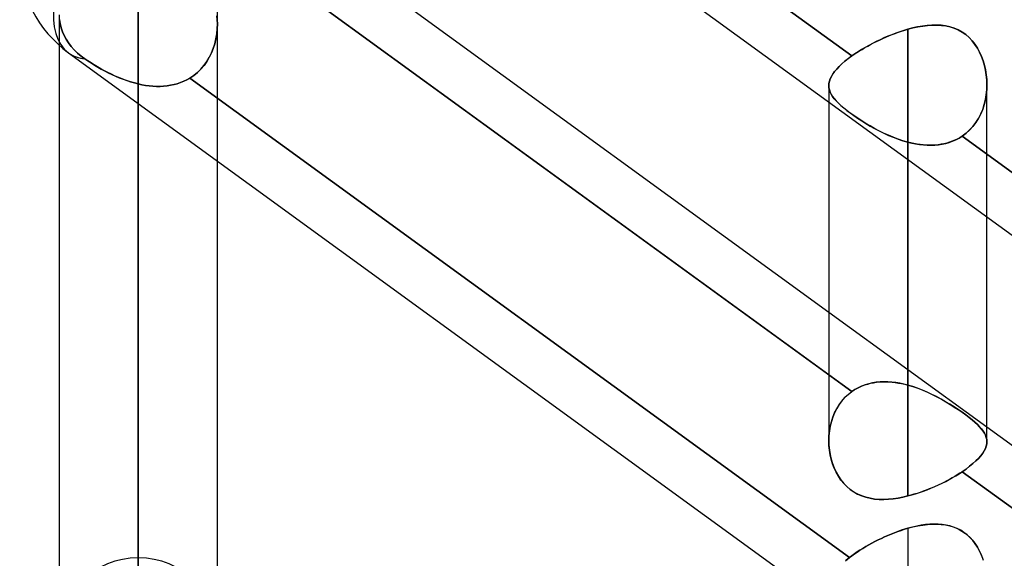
# Model space of a CAD drawing. Header units: millimetres. Extents: x -123 to 100, y -288 to 288.
# Tile 7 of 77: x -55 to -41, y -172 to -164. Entities that reach past the tile are written whole.
import ezdxf

# ---------------------------------------------------------------- set-up
doc = ezdxf.new("R2010")
doc.units = ezdxf.units.MM
doc.layers.add('MAIN-1', color=7, linetype='Continuous')
doc.layers.add('MAIN-2', color=7, linetype='Continuous')

msp = doc.modelspace()

# ---------------------------------------------------------------- linework, layer by layer
at = {"layer": 'MAIN-1'}
for p, q in [((-54.301, -157.582), (-32.301, -173.562)), ((-51.915, -162.317), (-43.435, -168.476)), ((-43.435, -169.373), (-52.53, -162.767)), ((-54.435, -164.665), (-54.435, -226)), ((-54.301, -164.773), (-32.301, -180.754)), ((-53.305, -165.497), (-53.305, -227.13)), ((-43.435, -165.475), (-43.435, -170.313)), ((-52.175, -226), (-52.175, -166.318)), ((-42.305, -166.296), (-42.305, -171.104)), ((-41.175, -170.327), (-41.175, -167.117)), ((-41.175, -170.118), (-32.435, -176.467)), ((-43.433, -170.382), (-43.435, -170.314)), ((-43.426, -170.448), (-43.433, -170.382)), ((-41.196, -170.424), (-41.213, -170.458)), ((-41.184, -170.391), (-41.196, -170.424)), ((-41.177, -170.358), (-41.184, -170.391)), ((-41.175, -170.326), (-41.177, -170.358)), ((-43.415, -170.515), (-43.426, -170.448)), ((-43.4, -170.58), (-43.415, -170.515)), ((-41.295, -170.566), (-41.332, -170.603)), ((-41.263, -170.529), (-41.295, -170.566)), ((-41.235, -170.493), (-41.263, -170.529)), ((-41.213, -170.458), (-41.235, -170.493)), ((-43.381, -170.643), (-43.4, -170.58)), ((-43.357, -170.705), (-43.381, -170.643)), ((-43.33, -170.765), (-43.357, -170.705)), ((-41.422, -170.68), (-41.473, -170.719)), ((-41.375, -170.641), (-41.422, -170.68)), ((-41.332, -170.603), (-41.375, -170.641)), ((-43.297, -170.822), (-43.33, -170.765)), ((-43.261, -170.876), (-43.297, -170.822)), ((-41.673, -170.846), (-41.711, -170.867)), ((-41.635, -170.824), (-41.673, -170.846)), ((-41.599, -170.802), (-41.635, -170.824)), ((-41.563, -170.78), (-41.599, -170.802)), ((-41.529, -170.757), (-41.563, -170.78)), ((-41.473, -170.719), (-41.529, -170.757)), ((-32.435, -177.363), (-41.529, -170.757)), ((-43.221, -170.925), (-43.261, -170.876)), ((-43.176, -170.97), (-43.221, -170.925)), ((-43.129, -171.011), (-43.176, -170.97)), ((-41.957, -170.986), (-42, -171.004)), ((-41.915, -170.967), (-41.957, -170.986)), ((-41.873, -170.948), (-41.915, -170.967)), ((-41.831, -170.929), (-41.873, -170.948)), ((-41.79, -170.909), (-41.831, -170.929)), ((-41.75, -170.888), (-41.79, -170.909)), ((-41.711, -170.867), (-41.75, -170.888)), ((-43.077, -171.047), (-43.129, -171.011)), ((-43.022, -171.077), (-43.077, -171.047)), ((-42.965, -171.102), (-43.022, -171.077)), ((-42.906, -171.122), (-42.965, -171.102)), ((-42.845, -171.137), (-42.906, -171.122)), ((-42.376, -171.121), (-42.446, -171.134)), ((-42.305, -171.104), (-42.376, -171.121)), ((-42.261, -171.093), (-42.305, -171.104)), ((-42.218, -171.08), (-42.261, -171.093)), ((-42.174, -171.067), (-42.218, -171.08)), ((-42.13, -171.052), (-42.174, -171.067)), ((-42.087, -171.037), (-42.13, -171.052)), ((-42.043, -171.021), (-42.087, -171.037)), ((-42, -171.004), (-42.043, -171.021)), ((-42.782, -171.147), (-42.845, -171.137)), ((-42.718, -171.152), (-42.782, -171.147)), ((-42.652, -171.154), (-42.718, -171.152)), ((-42.584, -171.151), (-42.652, -171.154)), ((-42.516, -171.144), (-42.584, -171.151)), ((-42.446, -171.134), (-42.516, -171.144))]:
    msp.add_line(p, q, dxfattribs=at)
msp.add_arc((-53.305, -163.402), 1.695, 179.9998, 234.0063, dxfattribs=at)
msp.add_ellipse((-53.305, -163.402), major_axis=(0.996, 1.371), ratio=0.506681, start_param=1.673818, end_param=3.14159, dxfattribs=at)
at = {"layer": 'MAIN-2'}
for p, q in [((-53.305, -126.312), (-53.305, -171.986)), ((-53.305, -174.246), (-53.305, -127.911)), ((-53.305, -138.786), (-53.305, -189.614)), ((-53.305, -191.874), (-53.305, -140.385)), ((-53.305, -151.258), (-53.305, -207.242)), ((-53.305, -209.502), (-53.305, -152.857)), ((-52.53, -157.972), (-43.105, -164.818)), ((-43.105, -164.818), (-52.53, -157.972)), ((-52.175, -164.361), (-52.175, -162.336)), ((-52.53, -162.767), (-43.105, -169.612)), ((-53.305, -163.729), (-53.305, -224.87)), ((-54.435, -164.232), (-54.435, -164.665)), ((-54.431, -164.297), (-54.423, -164.356)), ((-54.423, -164.356), (-54.431, -164.297)), ((-54.423, -164.356), (-54.408, -164.415)), ((-54.408, -164.415), (-54.423, -164.356)), ((-52.177, -164.302), (-52.181, -164.243)), ((-52.181, -164.243), (-52.177, -164.302)), ((-52.175, -164.361), (-52.177, -164.302)), ((-52.177, -164.302), (-52.175, -164.361)), ((-52.177, -164.432), (-52.175, -164.361)), ((-52.175, -164.361), (-52.177, -164.432)), ((-52.175, -166.318), (-52.175, -164.361)), ((-54.408, -164.415), (-54.388, -164.472)), ((-54.388, -164.472), (-54.408, -164.415)), ((-54.388, -164.472), (-54.364, -164.527)), ((-54.364, -164.527), (-54.388, -164.472)), ((-52.196, -164.573), (-52.184, -164.503)), ((-52.184, -164.503), (-52.196, -164.573)), ((-52.184, -164.503), (-52.177, -164.432)), ((-52.177, -164.432), (-52.184, -164.503)), ((-42.534, -164.514), (-42.59, -164.537)), ((-42.576, -164.531), (-42.531, -164.513)), ((-42.477, -164.492), (-42.534, -164.514)), ((-42.531, -164.513), (-42.486, -164.495)), ((-42.486, -164.495), (-42.441, -164.479)), ((-42.419, -164.472), (-42.477, -164.492)), ((-42.441, -164.479), (-42.396, -164.464)), ((-42.362, -164.453), (-42.419, -164.472)), ((-42.396, -164.464), (-42.35, -164.45)), ((-42.305, -164.436), (-42.362, -164.453)), ((-42.35, -164.45), (-42.305, -164.436)), ((-42.235, -164.418), (-42.305, -164.436)), ((-42.305, -164.436), (-42.233, -164.418)), ((-42.305, -169.52), (-42.305, -164.436)), ((-42.305, -164.436), (-42.305, -169.52)), ((-42.166, -164.403), (-42.235, -164.418)), ((-42.233, -164.418), (-42.163, -164.402)), ((-42.097, -164.391), (-42.166, -164.403)), ((-42.163, -164.402), (-42.093, -164.39)), ((-42.029, -164.382), (-42.097, -164.391)), ((-42.093, -164.39), (-42.024, -164.382)), ((-41.961, -164.377), (-42.029, -164.382)), ((-42.024, -164.382), (-41.956, -164.377)), ((-41.895, -164.377), (-41.961, -164.377)), ((-41.956, -164.377), (-41.89, -164.377)), ((-41.83, -164.38), (-41.895, -164.377)), ((-41.89, -164.377), (-41.826, -164.381)), ((-41.766, -164.389), (-41.83, -164.38)), ((-41.826, -164.381), (-41.763, -164.389)), ((-41.704, -164.402), (-41.766, -164.389)), ((-41.763, -164.389), (-41.702, -164.403)), ((-41.644, -164.421), (-41.704, -164.402)), ((-41.702, -164.403), (-41.642, -164.422)), ((-41.586, -164.446), (-41.644, -164.421)), ((-41.642, -164.422), (-41.585, -164.446)), ((-41.53, -164.477), (-41.586, -164.446)), ((-41.585, -164.446), (-41.53, -164.477)), ((-41.479, -164.513), (-41.53, -164.477)), ((-41.53, -164.477), (-41.479, -164.513)), ((-41.431, -164.554), (-41.479, -164.513)), ((-41.479, -164.513), (-41.431, -164.554)), ((-54.364, -164.527), (-54.336, -164.579)), ((-54.336, -164.579), (-54.364, -164.527)), ((-54.336, -164.579), (-54.303, -164.63)), ((-54.303, -164.63), (-54.336, -164.579)), ((-54.303, -164.63), (-54.264, -164.682)), ((-54.264, -164.682), (-54.303, -164.63)), ((-52.233, -164.71), (-52.212, -164.642)), ((-52.212, -164.642), (-52.233, -164.709)), ((-52.212, -164.642), (-52.196, -164.573)), ((-52.196, -164.573), (-52.212, -164.642)), ((-42.879, -164.676), (-42.837, -164.654)), ((-42.811, -164.64), (-42.864, -164.668)), ((-42.837, -164.654), (-42.795, -164.632)), ((-42.757, -164.613), (-42.811, -164.64)), ((-42.795, -164.632), (-42.753, -164.61)), ((-42.703, -164.586), (-42.757, -164.613)), ((-42.753, -164.61), (-42.709, -164.59)), ((-42.709, -164.59), (-42.665, -164.569)), ((-42.647, -164.561), (-42.703, -164.586)), ((-42.665, -164.569), (-42.621, -164.55)), ((-42.59, -164.537), (-42.647, -164.561)), ((-42.621, -164.55), (-42.576, -164.531)), ((-41.387, -164.601), (-41.431, -164.554)), ((-41.431, -164.554), (-41.388, -164.6)), ((-41.388, -164.6), (-41.347, -164.651)), ((-41.346, -164.652), (-41.387, -164.601)), ((-41.347, -164.651), (-41.311, -164.705)), ((-41.31, -164.707), (-41.346, -164.652)), ((-54.264, -164.682), (-54.22, -164.731)), ((-54.22, -164.731), (-54.264, -164.682)), ((-54.22, -164.731), (-54.172, -164.778)), ((-54.172, -164.778), (-54.22, -164.731)), ((-54.172, -164.778), (-54.121, -164.82)), ((-54.121, -164.82), (-54.172, -164.778)), ((-52.29, -164.838), (-52.259, -164.775)), ((-52.259, -164.775), (-52.29, -164.837)), ((-52.233, -164.709), (-52.259, -164.775)), ((-52.259, -164.775), (-52.233, -164.71)), ((-43.061, -164.787), (-43.105, -164.818)), ((-43.105, -164.818), (-43.071, -164.794)), ((-43.071, -164.794), (-43.035, -164.77)), ((-43.014, -164.757), (-43.061, -164.787)), ((-43.035, -164.77), (-42.997, -164.746)), ((-42.966, -164.727), (-43.014, -164.757)), ((-42.997, -164.746), (-42.959, -164.723)), ((-42.916, -164.697), (-42.966, -164.727)), ((-42.959, -164.723), (-42.919, -164.699)), ((-42.919, -164.699), (-42.879, -164.676)), ((-42.864, -164.668), (-42.916, -164.697)), ((-41.311, -164.705), (-41.28, -164.763)), ((-41.279, -164.765), (-41.31, -164.707)), ((-41.28, -164.763), (-41.252, -164.824)), ((-41.251, -164.826), (-41.279, -164.765)), ((-54.121, -164.82), (-54.068, -164.859)), ((-54.068, -164.859), (-54.121, -164.82)), ((-54.025, -164.889), (-54.068, -164.859)), ((-54.068, -164.859), (-54.025, -164.889)), ((-53.98, -164.918), (-54.025, -164.889)), ((-54.025, -164.889), (-53.979, -164.918)), ((-53.934, -164.946), (-53.98, -164.918)), ((-53.979, -164.918), (-53.933, -164.947)), ((-52.366, -164.954), (-52.325, -164.898)), ((-52.325, -164.897), (-52.365, -164.953)), ((-52.29, -164.837), (-52.325, -164.897)), ((-52.325, -164.898), (-52.29, -164.838)), ((-43.288, -164.969), (-43.248, -164.931)), ((-43.247, -164.931), (-43.287, -164.968)), ((-43.248, -164.931), (-43.204, -164.894)), ((-43.204, -164.893), (-43.247, -164.931)), ((-43.156, -164.856), (-43.204, -164.893)), ((-43.204, -164.894), (-43.157, -164.856)), ((-43.157, -164.856), (-43.105, -164.818)), ((-43.105, -164.818), (-43.156, -164.856)), ((-41.252, -164.824), (-41.229, -164.887)), ((-41.228, -164.889), (-41.251, -164.826)), ((-41.229, -164.887), (-41.21, -164.952)), ((-41.209, -164.954), (-41.228, -164.889)), ((-53.887, -164.975), (-53.934, -164.946)), ((-53.933, -164.947), (-53.885, -164.976)), ((-53.839, -165.002), (-53.887, -164.975)), ((-53.885, -164.976), (-53.836, -165.004)), ((-53.789, -165.029), (-53.839, -165.002)), ((-53.836, -165.004), (-53.786, -165.031)), ((-53.738, -165.055), (-53.789, -165.029)), ((-53.786, -165.031), (-53.734, -165.057)), ((-53.687, -165.08), (-53.738, -165.055)), ((-53.734, -165.057), (-53.682, -165.083)), ((-52.459, -165.053), (-52.512, -165.097)), ((-52.512, -165.097), (-52.459, -165.054)), ((-52.459, -165.054), (-52.41, -165.006)), ((-52.41, -165.006), (-52.459, -165.053)), ((-52.365, -164.953), (-52.41, -165.006)), ((-52.41, -165.006), (-52.366, -164.954)), ((-43.377, -165.075), (-43.398, -165.11)), ((-43.398, -165.111), (-43.378, -165.076)), ((-43.378, -165.076), (-43.352, -165.041)), ((-43.352, -165.04), (-43.377, -165.075)), ((-43.322, -165.004), (-43.352, -165.04)), ((-43.352, -165.041), (-43.322, -165.005)), ((-43.287, -164.968), (-43.322, -165.004)), ((-43.322, -165.005), (-43.288, -164.969)), ((-41.21, -164.952), (-41.195, -165.018)), ((-41.194, -165.02), (-41.209, -164.954)), ((-41.195, -165.018), (-41.184, -165.086)), ((-41.184, -165.088), (-41.194, -165.02)), ((-53.634, -165.105), (-53.687, -165.08)), ((-53.682, -165.083), (-53.63, -165.107)), ((-53.581, -165.127), (-53.634, -165.105)), ((-53.63, -165.107), (-53.577, -165.129)), ((-53.527, -165.149), (-53.581, -165.127)), ((-53.577, -165.129), (-53.523, -165.15)), ((-53.472, -165.169), (-53.527, -165.149)), ((-53.523, -165.15), (-53.469, -165.17)), ((-53.417, -165.187), (-53.472, -165.169)), ((-53.469, -165.17), (-53.414, -165.188)), ((-53.361, -165.203), (-53.417, -165.187)), ((-53.414, -165.188), (-53.36, -165.203)), ((-53.305, -165.217), (-53.361, -165.203)), ((-53.36, -165.203), (-53.305, -165.217)), ((-53.305, -165.217), (-53.305, -165.497)), ((-53.305, -227.13), (-53.305, -165.217)), ((-53.305, -165.217), (-53.253, -165.228)), ((-53.253, -165.229), (-53.305, -165.217)), ((-52.794, -165.227), (-52.747, -165.214)), ((-52.747, -165.214), (-52.794, -165.227)), ((-52.747, -165.214), (-52.7, -165.198)), ((-52.7, -165.198), (-52.747, -165.214)), ((-52.7, -165.198), (-52.655, -165.18)), ((-52.655, -165.18), (-52.7, -165.198)), ((-52.655, -165.18), (-52.611, -165.159)), ((-52.611, -165.159), (-52.655, -165.18)), ((-52.611, -165.159), (-52.569, -165.135)), ((-52.569, -165.135), (-52.611, -165.159)), ((-52.569, -165.135), (-52.512, -165.097)), ((-52.512, -165.097), (-52.569, -165.135)), ((-52.569, -165.135), (-43.14, -171.984)), ((-43.14, -171.984), (-52.569, -165.135)), ((-43.433, -165.21), (-43.435, -165.242)), ((-43.435, -165.242), (-43.433, -165.21)), ((-43.426, -165.177), (-43.433, -165.21)), ((-43.433, -165.21), (-43.426, -165.178)), ((-43.414, -165.144), (-43.426, -165.177)), ((-43.426, -165.178), (-43.415, -165.144)), ((-43.415, -165.144), (-43.398, -165.111)), ((-43.398, -165.11), (-43.414, -165.144)), ((-41.184, -165.086), (-41.177, -165.155)), ((-41.177, -165.157), (-41.184, -165.088)), ((-41.177, -165.155), (-41.175, -165.225)), ((-41.175, -165.226), (-41.177, -165.157)), ((-53.253, -165.228), (-53.201, -165.238)), ((-53.201, -165.238), (-53.253, -165.229)), ((-53.201, -165.238), (-53.149, -165.245)), ((-53.149, -165.245), (-53.201, -165.238)), ((-53.149, -165.245), (-53.097, -165.249)), ((-53.097, -165.249), (-53.149, -165.245)), ((-53.097, -165.249), (-53.045, -165.252)), ((-53.045, -165.252), (-53.097, -165.249)), ((-53.045, -165.252), (-52.994, -165.252)), ((-52.994, -165.252), (-53.045, -165.252)), ((-52.994, -165.252), (-52.943, -165.25)), ((-52.943, -165.25), (-52.994, -165.252)), ((-52.943, -165.25), (-52.893, -165.245)), ((-52.893, -165.245), (-52.943, -165.25)), ((-52.893, -165.245), (-52.843, -165.237)), ((-52.843, -165.237), (-52.893, -165.245)), ((-52.843, -165.237), (-52.794, -165.227)), ((-52.794, -165.227), (-52.843, -165.237)), ((-43.435, -165.242), (-43.433, -165.273)), ((-43.433, -165.273), (-43.435, -165.242)), ((-43.435, -165.242), (-43.435, -165.475)), ((-43.433, -165.273), (-43.426, -165.303)), ((-43.426, -165.304), (-43.433, -165.273)), ((-43.426, -165.303), (-43.416, -165.334)), ((-43.415, -165.335), (-43.426, -165.304)), ((-43.416, -165.334), (-43.401, -165.364)), ((-43.4, -165.365), (-43.415, -165.335)), ((-41.177, -165.297), (-41.184, -165.369)), ((-41.184, -165.371), (-41.177, -165.298)), ((-41.175, -165.225), (-41.177, -165.297)), ((-41.177, -165.298), (-41.175, -165.226)), ((-41.175, -167.117), (-41.175, -165.227)), ((-43.401, -165.364), (-43.382, -165.395)), ((-43.381, -165.396), (-43.4, -165.365)), ((-43.382, -165.395), (-43.358, -165.427)), ((-43.357, -165.428), (-43.381, -165.396)), ((-43.358, -165.427), (-43.331, -165.459)), ((-43.33, -165.46), (-43.357, -165.428)), ((-43.331, -165.459), (-43.298, -165.492)), ((-43.297, -165.493), (-43.33, -165.46)), ((-43.298, -165.492), (-43.262, -165.526)), ((-43.261, -165.527), (-43.297, -165.493)), ((-41.214, -165.512), (-41.197, -165.442)), ((-41.196, -165.441), (-41.213, -165.511)), ((-41.197, -165.442), (-41.184, -165.371)), ((-41.184, -165.369), (-41.196, -165.441)), ((-43.262, -165.526), (-43.222, -165.561)), ((-43.221, -165.562), (-43.261, -165.527)), ((-43.222, -165.561), (-43.178, -165.596)), ((-43.176, -165.597), (-43.221, -165.562)), ((-43.178, -165.596), (-43.13, -165.632)), ((-43.129, -165.633), (-43.176, -165.597)), ((-43.13, -165.632), (-43.078, -165.669)), ((-43.077, -165.67), (-43.129, -165.633)), ((-41.235, -165.579), (-41.263, -165.645)), ((-41.263, -165.646), (-41.236, -165.581)), ((-41.236, -165.581), (-41.214, -165.512)), ((-41.213, -165.511), (-41.235, -165.579)), ((-43.078, -165.669), (-43.023, -165.707)), ((-43.022, -165.707), (-43.077, -165.67)), ((-43.023, -165.707), (-42.965, -165.745)), ((-42.965, -165.745), (-43.022, -165.707)), ((-42.965, -165.745), (-42.905, -165.782)), ((-42.906, -165.782), (-42.965, -165.745)), ((-42.845, -165.818), (-42.906, -165.782)), ((-42.905, -165.782), (-42.843, -165.819)), ((-41.332, -165.768), (-41.375, -165.824)), ((-41.375, -165.825), (-41.333, -165.769)), ((-41.333, -165.769), (-41.296, -165.709)), ((-41.295, -165.708), (-41.332, -165.768)), ((-41.296, -165.709), (-41.263, -165.646)), ((-41.263, -165.645), (-41.295, -165.708)), ((-42.782, -165.853), (-42.845, -165.818)), ((-42.843, -165.819), (-42.78, -165.854)), ((-42.718, -165.887), (-42.782, -165.853)), ((-42.78, -165.854), (-42.715, -165.889)), ((-42.652, -165.92), (-42.718, -165.887)), ((-42.715, -165.889), (-42.648, -165.921)), ((-42.584, -165.95), (-42.652, -165.92)), ((-42.648, -165.921), (-42.581, -165.952)), ((-41.529, -165.963), (-41.473, -165.922)), ((-41.473, -165.922), (-41.529, -165.963)), ((-41.422, -165.875), (-41.473, -165.922)), ((-41.473, -165.922), (-41.422, -165.876)), ((-41.375, -165.824), (-41.422, -165.875)), ((-41.422, -165.876), (-41.375, -165.825)), ((-42.516, -165.979), (-42.584, -165.95)), ((-42.581, -165.952), (-42.513, -165.98)), ((-42.446, -166.005), (-42.516, -165.979)), ((-42.513, -165.98), (-42.444, -166.006)), ((-42.376, -166.029), (-42.446, -166.005)), ((-42.444, -166.006), (-42.375, -166.029)), ((-42.305, -166.049), (-42.376, -166.029)), ((-42.375, -166.029), (-42.305, -166.049)), ((-42.305, -166.049), (-42.305, -166.296)), ((-42.305, -171.104), (-42.305, -166.049)), ((-42.261, -166.059), (-42.305, -166.049)), ((-42.305, -166.049), (-42.25, -166.062)), ((-42.218, -166.069), (-42.261, -166.059)), ((-42.25, -166.062), (-42.195, -166.073)), ((-41.75, -166.063), (-41.79, -166.072)), ((-41.764, -166.066), (-41.714, -166.052)), ((-41.711, -166.051), (-41.75, -166.063)), ((-41.714, -166.052), (-41.666, -166.035)), ((-41.673, -166.037), (-41.711, -166.051)), ((-41.635, -166.022), (-41.673, -166.037)), ((-41.666, -166.035), (-41.618, -166.014)), ((-41.599, -166.004), (-41.635, -166.022)), ((-41.618, -166.014), (-41.573, -165.99)), ((-41.563, -165.985), (-41.599, -166.004)), ((-41.573, -165.99), (-41.529, -165.963)), ((-41.529, -165.963), (-41.563, -165.985)), ((-41.529, -165.963), (-32.105, -172.809)), ((-32.105, -172.809), (-41.529, -165.963)), ((-42.174, -166.077), (-42.218, -166.069)), ((-42.195, -166.073), (-42.139, -166.082)), ((-42.13, -166.083), (-42.174, -166.077)), ((-42.139, -166.082), (-42.084, -166.088)), ((-42.087, -166.088), (-42.13, -166.083)), ((-42.043, -166.091), (-42.087, -166.088)), ((-42.084, -166.088), (-42.03, -166.092)), ((-42, -166.092), (-42.043, -166.091)), ((-42.03, -166.092), (-41.975, -166.092)), ((-41.957, -166.092), (-42, -166.092)), ((-41.975, -166.092), (-41.921, -166.09)), ((-41.915, -166.09), (-41.957, -166.092)), ((-41.921, -166.09), (-41.868, -166.085)), ((-41.873, -166.086), (-41.915, -166.09)), ((-41.831, -166.08), (-41.873, -166.086)), ((-41.868, -166.085), (-41.815, -166.077)), ((-41.79, -166.072), (-41.831, -166.08)), ((-41.815, -166.077), (-41.764, -166.066)), ((-43.435, -168.476), (-41.175, -170.118)), ((-43.105, -169.612), (-43.435, -169.373)), ((-43.071, -169.589), (-43.035, -169.568)), ((-43.014, -169.557), (-43.061, -169.583)), ((-43.035, -169.568), (-42.997, -169.549)), ((-42.966, -169.535), (-43.014, -169.557)), ((-42.997, -169.549), (-42.959, -169.532)), ((-42.916, -169.516), (-42.966, -169.535)), ((-42.959, -169.532), (-42.919, -169.517)), ((-42.919, -169.517), (-42.879, -169.505)), ((-42.864, -169.501), (-42.916, -169.516)), ((-42.879, -169.505), (-42.837, -169.494)), ((-42.811, -169.489), (-42.864, -169.501)), ((-42.837, -169.494), (-42.795, -169.486)), ((-42.757, -169.48), (-42.811, -169.489)), ((-42.795, -169.486), (-42.753, -169.48)), ((-42.703, -169.475), (-42.757, -169.48)), ((-42.753, -169.48), (-42.709, -169.475)), ((-42.709, -169.475), (-42.665, -169.473)), ((-42.647, -169.473), (-42.703, -169.475)), ((-42.665, -169.473), (-42.621, -169.473)), ((-42.59, -169.474), (-42.647, -169.473)), ((-42.621, -169.473), (-42.576, -169.474)), ((-42.534, -169.477), (-42.59, -169.474)), ((-42.576, -169.474), (-42.531, -169.478)), ((-42.477, -169.484), (-42.534, -169.477)), ((-42.531, -169.478), (-42.486, -169.483)), ((-42.486, -169.483), (-42.441, -169.49)), ((-42.419, -169.494), (-42.477, -169.484)), ((-42.441, -169.49), (-42.396, -169.498)), ((-42.362, -169.505), (-42.419, -169.494)), ((-42.396, -169.498), (-42.35, -169.508)), ((-42.305, -169.52), (-42.362, -169.505)), ((-42.35, -169.508), (-42.305, -169.52)), ((-42.305, -169.52), (-42.233, -169.541)), ((-42.235, -169.54), (-42.305, -169.52)), ((-42.166, -169.564), (-42.235, -169.54)), ((-42.233, -169.541), (-42.163, -169.565)), ((-42.097, -169.591), (-42.166, -169.564)), ((-42.163, -169.565), (-42.093, -169.593)), ((-43.248, -169.747), (-43.204, -169.697)), ((-43.204, -169.697), (-43.247, -169.746)), ((-43.204, -169.697), (-43.157, -169.652)), ((-43.156, -169.652), (-43.204, -169.697)), ((-43.157, -169.652), (-43.105, -169.612)), ((-43.105, -169.612), (-43.156, -169.652)), ((-43.061, -169.583), (-43.105, -169.612)), ((-43.105, -169.612), (-43.071, -169.589)), ((-42.029, -169.62), (-42.097, -169.591)), ((-42.093, -169.593), (-42.024, -169.622)), ((-41.961, -169.652), (-42.029, -169.62)), ((-42.024, -169.622), (-41.956, -169.654)), ((-41.895, -169.685), (-41.961, -169.652)), ((-41.956, -169.654), (-41.89, -169.688)), ((-41.83, -169.72), (-41.895, -169.685)), ((-41.89, -169.688), (-41.826, -169.722)), ((-41.766, -169.757), (-41.83, -169.72)), ((-41.826, -169.722), (-41.763, -169.758)), ((-43.322, -169.855), (-43.352, -169.915)), ((-43.352, -169.916), (-43.322, -169.857)), ((-43.287, -169.799), (-43.322, -169.855)), ((-43.322, -169.857), (-43.288, -169.8)), ((-43.288, -169.8), (-43.248, -169.747)), ((-43.247, -169.746), (-43.287, -169.799)), ((-41.704, -169.794), (-41.766, -169.757)), ((-41.763, -169.758), (-41.702, -169.795)), ((-41.644, -169.832), (-41.704, -169.794)), ((-41.702, -169.795), (-41.642, -169.833)), ((-41.586, -169.87), (-41.644, -169.832)), ((-41.642, -169.833), (-41.585, -169.87)), ((-43.377, -169.977), (-43.398, -170.041)), ((-43.398, -170.043), (-43.378, -169.979)), ((-43.378, -169.979), (-43.352, -169.916)), ((-43.352, -169.915), (-43.377, -169.977)), ((-41.53, -169.908), (-41.586, -169.87)), ((-41.585, -169.87), (-41.53, -169.908)), ((-41.53, -169.908), (-41.479, -169.945)), ((-41.479, -169.945), (-41.53, -169.908)), ((-41.479, -169.945), (-41.431, -169.981)), ((-41.431, -169.982), (-41.479, -169.945)), ((-41.431, -169.981), (-41.388, -170.016)), ((-41.387, -170.017), (-41.431, -169.982)), ((-43.414, -170.108), (-43.426, -170.175)), ((-43.426, -170.177), (-43.415, -170.109)), ((-43.415, -170.109), (-43.398, -170.043)), ((-43.398, -170.041), (-43.414, -170.108)), ((-41.388, -170.016), (-41.347, -170.05)), ((-41.346, -170.051), (-41.387, -170.017)), ((-41.347, -170.05), (-41.311, -170.083)), ((-41.31, -170.084), (-41.346, -170.051)), ((-41.311, -170.083), (-41.28, -170.115)), ((-41.279, -170.116), (-41.31, -170.084)), ((-41.28, -170.115), (-41.252, -170.146)), ((-41.251, -170.148), (-41.279, -170.116)), ((-43.433, -170.244), (-43.435, -170.313)), ((-43.435, -170.314), (-43.433, -170.245)), ((-43.426, -170.175), (-43.433, -170.244)), ((-43.433, -170.245), (-43.426, -170.177)), ((-41.252, -170.146), (-41.229, -170.177)), ((-41.228, -170.178), (-41.251, -170.148)), ((-41.229, -170.177), (-41.21, -170.207)), ((-41.209, -170.208), (-41.228, -170.178)), ((-41.21, -170.207), (-41.195, -170.236)), ((-41.194, -170.237), (-41.209, -170.208)), ((-41.195, -170.236), (-41.184, -170.266)), ((-41.184, -170.267), (-41.194, -170.237)), ((-41.184, -170.266), (-41.177, -170.296)), ((-41.177, -170.297), (-41.184, -170.267)), ((-43.435, -170.313), (-43.433, -170.38)), ((-43.433, -170.38), (-43.426, -170.447)), ((-41.214, -170.459), (-41.197, -170.425)), ((-41.197, -170.425), (-41.184, -170.391)), ((-41.184, -170.391), (-41.177, -170.359)), ((-41.177, -170.296), (-41.175, -170.326)), ((-41.175, -170.327), (-41.177, -170.297)), ((-41.177, -170.359), (-41.175, -170.327)), ((-43.426, -170.447), (-43.416, -170.512)), ((-43.416, -170.512), (-43.401, -170.577)), ((-41.333, -170.604), (-41.296, -170.567)), ((-41.296, -170.567), (-41.263, -170.53)), ((-41.263, -170.53), (-41.236, -170.494)), ((-41.236, -170.494), (-41.214, -170.459)), ((-43.401, -170.577), (-43.382, -170.641)), ((-43.382, -170.641), (-43.358, -170.703)), ((-43.358, -170.703), (-43.331, -170.763)), ((-41.473, -170.719), (-41.422, -170.68)), ((-41.422, -170.68), (-41.375, -170.642)), ((-41.375, -170.642), (-41.333, -170.604)), ((-43.331, -170.763), (-43.298, -170.82)), ((-43.298, -170.82), (-43.262, -170.874)), ((-41.714, -170.869), (-41.666, -170.842)), ((-41.666, -170.842), (-41.618, -170.814)), ((-41.618, -170.814), (-41.573, -170.786)), ((-41.573, -170.786), (-41.529, -170.757)), ((-41.529, -170.757), (-41.473, -170.719)), ((-41.529, -170.757), (-32.105, -177.603)), ((-43.262, -170.874), (-43.222, -170.924)), ((-43.222, -170.924), (-43.178, -170.969)), ((-43.178, -170.969), (-43.13, -171.01)), ((-41.975, -170.993), (-41.921, -170.97)), ((-41.921, -170.97), (-41.868, -170.946)), ((-41.868, -170.946), (-41.815, -170.921)), ((-41.815, -170.921), (-41.764, -170.895)), ((-41.764, -170.895), (-41.714, -170.869)), ((-43.13, -171.01), (-43.078, -171.046)), ((-43.078, -171.046), (-43.023, -171.077)), ((-43.023, -171.077), (-42.965, -171.102)), ((-42.965, -171.102), (-42.905, -171.122)), ((-42.905, -171.122), (-42.843, -171.137)), ((-42.444, -171.134), (-42.375, -171.12)), ((-42.375, -171.12), (-42.305, -171.104)), ((-42.305, -171.104), (-42.25, -171.089)), ((-42.25, -171.089), (-42.195, -171.073)), ((-42.195, -171.073), (-42.139, -171.055)), ((-42.139, -171.055), (-42.084, -171.036)), ((-42.084, -171.036), (-42.03, -171.015)), ((-42.03, -171.015), (-41.975, -170.993)), ((-42.843, -171.137), (-42.78, -171.147)), ((-42.78, -171.147), (-42.715, -171.153)), ((-42.715, -171.153), (-42.648, -171.154)), ((-42.648, -171.154), (-42.581, -171.151)), ((-42.581, -171.151), (-42.513, -171.144)), ((-42.513, -171.144), (-42.444, -171.134)), ((-42.305, -171.565), (-42.234, -171.546)), ((-42.241, -171.548), (-42.305, -171.565)), ((-42.178, -171.534), (-42.241, -171.548)), ((-42.234, -171.546), (-42.163, -171.531)), ((-42.115, -171.522), (-42.178, -171.534)), ((-42.163, -171.531), (-42.093, -171.519)), ((-42.053, -171.513), (-42.115, -171.522)), ((-42.093, -171.519), (-42.025, -171.51)), ((-41.992, -171.508), (-42.053, -171.513)), ((-42.025, -171.51), (-41.957, -171.506)), ((-41.932, -171.505), (-41.992, -171.508)), ((-41.957, -171.506), (-41.892, -171.505)), ((-41.874, -171.506), (-41.932, -171.505)), ((-41.892, -171.505), (-41.827, -171.509)), ((-41.817, -171.51), (-41.874, -171.506)), ((-41.827, -171.509), (-41.765, -171.518)), ((-41.76, -171.519), (-41.817, -171.51)), ((-41.765, -171.518), (-41.704, -171.532)), ((-41.706, -171.531), (-41.76, -171.519)), ((-41.652, -171.548), (-41.706, -171.531)), ((-41.704, -171.532), (-41.644, -171.55)), ((-41.6, -171.569), (-41.652, -171.548)), ((-41.644, -171.55), (-41.587, -171.575)), ((-42.637, -171.687), (-42.684, -171.709)), ((-42.684, -171.709), (-42.637, -171.688)), ((-42.59, -171.667), (-42.637, -171.687)), ((-42.637, -171.688), (-42.59, -171.667)), ((-42.543, -171.647), (-42.59, -171.667)), ((-42.59, -171.667), (-42.543, -171.647)), ((-42.495, -171.628), (-42.543, -171.647)), ((-42.543, -171.647), (-42.496, -171.629)), ((-42.496, -171.629), (-42.448, -171.611)), ((-42.448, -171.611), (-42.495, -171.628)), ((-42.4, -171.594), (-42.448, -171.611)), ((-42.448, -171.611), (-42.4, -171.595)), ((-42.353, -171.579), (-42.4, -171.594)), ((-42.4, -171.595), (-42.353, -171.579)), ((-42.305, -171.565), (-42.353, -171.579)), ((-42.353, -171.579), (-42.305, -171.565)), ((-42.305, -171.565), (-42.305, -236.17)), ((-41.55, -171.594), (-41.6, -171.569)), ((-41.587, -171.575), (-41.532, -171.605)), ((-41.503, -171.625), (-41.55, -171.594)), ((-41.532, -171.605), (-41.48, -171.641)), ((-41.459, -171.659), (-41.503, -171.625)), ((-41.48, -171.641), (-41.432, -171.682)), ((-41.417, -171.697), (-41.459, -171.659)), ((-41.432, -171.682), (-41.388, -171.729)), ((-42.95, -171.853), (-42.908, -171.827)), ((-42.907, -171.827), (-42.949, -171.852)), ((-42.908, -171.827), (-42.865, -171.802)), ((-42.864, -171.802), (-42.907, -171.827)), ((-42.865, -171.802), (-42.821, -171.778)), ((-42.82, -171.778), (-42.864, -171.802)), ((-42.821, -171.778), (-42.776, -171.754)), ((-42.775, -171.754), (-42.82, -171.778)), ((-42.776, -171.754), (-42.73, -171.731)), ((-42.73, -171.731), (-42.775, -171.754)), ((-42.684, -171.709), (-42.73, -171.731)), ((-42.73, -171.731), (-42.684, -171.709)), ((-41.378, -171.74), (-41.417, -171.697)), ((-41.388, -171.729), (-41.348, -171.78)), ((-41.343, -171.786), (-41.378, -171.74)), ((-41.348, -171.78), (-41.311, -171.835)), ((-41.311, -171.836), (-41.343, -171.786)), ((-43.105, -171.957), (-43.14, -171.984)), ((-43.14, -171.984), (-43.105, -171.957)), ((-43.068, -171.931), (-43.105, -171.957)), ((-43.105, -171.957), (-43.069, -171.931)), ((-43.069, -171.931), (-43.03, -171.905)), ((-43.03, -171.904), (-43.068, -171.931)), ((-42.99, -171.878), (-43.03, -171.904)), ((-43.03, -171.905), (-42.991, -171.878)), ((-42.991, -171.878), (-42.95, -171.853)), ((-42.949, -171.852), (-42.99, -171.878)), ((-41.311, -171.835), (-41.279, -171.893)), ((-41.282, -171.888), (-41.311, -171.836)), ((-41.257, -171.942), (-41.282, -171.888)), ((-41.279, -171.893), (-41.251, -171.955)), ((-41.235, -171.999), (-41.257, -171.942)), ((-41.251, -171.955), (-41.228, -172.019)), ((-43.196, -172.029), (-43.14, -171.984)), ((-43.14, -171.984), (-43.191, -172.025))]:
    msp.add_line(p, q, dxfattribs=at)
for start, end in [(90, 179.9998), (0.0002, 90)]:
    msp.add_arc((-53.305, -173.116), 1.13, start, end, dxfattribs=at)
for start_param, end_param in [(1.673818, 3.14159), (3.14159, 3.142365), (3.14159, 3.142365), (-3.14082, -2.859315), (-3.14082, -2.859315)]:
    msp.add_ellipse((-53.305, -163.402), major_axis=(0.996, 1.371), ratio=0.506681, start_param=start_param, end_param=end_param, dxfattribs=at)

doc.saveas('drawing.dxf')
